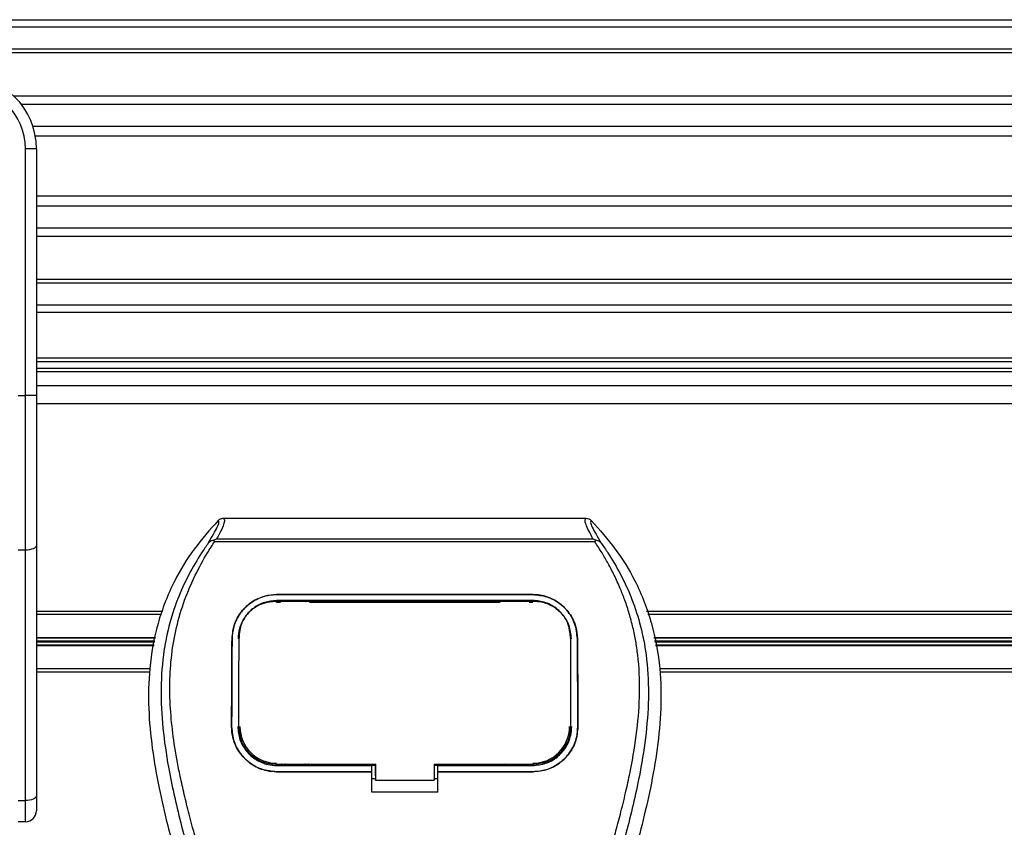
# Model space of a CAD drawing. Header units: millimetres. Extents: x 0 to 420, y 0 to 297.
# Tile 82 of 104: x 255.89 to 262.61, y 236.27 to 241.79. Entities that reach past the tile are written whole.
import ezdxf

# ---------------------------------------------------------------- set-up
doc = ezdxf.new("R2010")
doc.units = ezdxf.units.MM

msp = doc.modelspace()

# ---------------------------------------------------------------- linework, layer by layer
at = {"color": 7, "linetype": 'Continuous', "lineweight": 25}
for p, q in [((242.79066, 241.78829), (271.14066, 241.78829)), ((242.79066, 241.73829), (271.14066, 241.73829)), ((242.79066, 241.58829), (271.14066, 241.58829)), ((242.79066, 241.56279), (271.14066, 241.56279)), ((255.84377, 241.26828), (271.14066, 241.26828)), ((255.89604, 241.21027), (271.14066, 241.21027)), ((255.97489, 241.06084), (271.14066, 241.06084)), ((255.99185, 240.99329), (271.14066, 240.99329)), ((255.92461, 239.21877), (255.92461, 240.90558)), ((255.99961, 240.90558), (255.92461, 240.90558)), ((255.99961, 240.90558), (255.99961, 240.46435)), ((255.99961, 240.58329), (271.14066, 240.58329)), ((255.99961, 240.51574), (271.14066, 240.51574)), ((255.99961, 240.46435), (255.99961, 240.14681)), ((255.99961, 240.36631), (271.14066, 240.36631)), ((255.99961, 240.3083), (271.14066, 240.3083)), ((255.99961, 240.14681), (255.99961, 239.21877)), ((255.99961, 240.01379), (271.14066, 240.01379)), ((255.99961, 239.98829), (271.14066, 239.98829)), ((255.99961, 239.83829), (271.14066, 239.83829)), ((255.99961, 239.78829), (271.14066, 239.78829)), ((263.64066, 239.47329), (255.99961, 239.47329)), ((263.64066, 239.44829), (255.99961, 239.44829)), ((263.64066, 239.40279), (255.99961, 239.40279)), ((263.64066, 239.38068), (255.99961, 239.38068)), ((255.99961, 239.2884), (263.64066, 239.2884)), ((255.87461, 239.21877), (255.92461, 239.21877)), ((255.92461, 238.16223), (255.92461, 239.21877)), ((255.99961, 239.21877), (255.92461, 239.21877)), ((255.99961, 239.21877), (255.99961, 238.19393)), ((255.99961, 239.1634), (263.64066, 239.1634)), ((257.27724, 238.37985), (259.75406, 238.37985)), ((255.99961, 238.19393), (255.99961, 236.48162)), ((257.21677, 238.21995), (257.21205, 238.23064)), ((259.8139, 238.21995), (257.21677, 238.21995)), ((257.22995, 238.23949), (259.80142, 238.23949)), ((259.81939, 238.23077), (259.8139, 238.21995)), ((255.92461, 238.16223), (255.87461, 238.16223)), ((255.92461, 236.44993), (255.92461, 238.16223)), ((257.64066, 237.85832), (259.39066, 237.85832)), ((257.64066, 237.85809), (257.64066, 237.85832)), ((259.39066, 237.85809), (257.64066, 237.85809)), ((259.39066, 237.85809), (259.39066, 237.85832)), ((259.39066, 237.81784), (257.64066, 237.81784)), ((257.64066, 237.80655), (257.66654, 237.80655)), ((257.64128, 237.81123), (257.64111, 237.81123)), ((257.85526, 237.81553), (257.67605, 237.81553)), ((257.86478, 237.80655), (259.16654, 237.80655)), ((259.35526, 237.81553), (259.17605, 237.81553)), ((259.36478, 237.80655), (259.39066, 237.80655)), ((255.99961, 237.7459), (256.86353, 237.7459)), ((255.99961, 237.7234), (256.85479, 237.7234)), ((260.16779, 237.7459), (263.64066, 237.7459)), ((260.17652, 237.7234), (263.64066, 237.7234)), ((257.38413, 237.57115), (257.38356, 237.56006)), ((257.38445, 237.58267), (257.38389, 237.57163)), ((259.64741, 237.57168), (259.64684, 237.58267)), ((259.64776, 237.56006), (259.64719, 237.57114)), ((255.99961, 237.56535), (256.813, 237.56535)), ((255.99961, 237.56182), (256.81235, 237.56182)), ((255.99961, 237.54183), (256.80869, 237.54183)), ((255.99961, 237.53476), (256.80739, 237.53476)), ((255.99961, 237.51477), (256.80373, 237.51477)), ((255.99961, 237.51123), (256.80309, 237.51123)), ((257.33588, 237.55586), (257.33566, 237.55587)), ((259.69543, 237.55586), (259.69566, 237.55587)), ((260.21832, 237.56535), (263.64066, 237.56535)), ((260.21896, 237.56182), (263.64066, 237.56182)), ((260.22262, 237.54183), (263.64066, 237.54183)), ((260.22392, 237.53476), (263.64066, 237.53476)), ((260.22758, 237.51477), (263.64066, 237.51477)), ((260.22823, 237.51123), (263.64066, 237.51123)), ((255.99961, 237.3534), (256.77419, 237.3534)), ((255.99961, 237.3309), (256.77341, 237.3309)), ((260.25713, 237.3534), (263.64066, 237.3534)), ((260.25791, 237.3309), (263.64066, 237.3309)), ((257.33316, 236.95576), (257.33294, 236.95576)), ((257.38209, 236.95124), (257.38224, 236.95095)), ((259.64907, 236.95094), (259.64923, 236.95122)), ((259.69815, 236.95576), (259.69837, 236.95576)), ((257.64066, 236.68978), (257.64066, 236.69983)), ((258.3157, 236.62008), (258.3157, 236.70229)), ((258.3157, 236.69983), (258.3157, 236.58964)), ((258.7157, 236.69982), (259.3989, 236.69982)), ((258.7157, 236.69982), (258.7157, 236.58964)), ((259.39066, 236.68978), (259.39066, 236.69982)), ((257.64066, 236.68978), (258.29066, 236.68978)), ((257.64066, 236.64751), (257.64066, 236.64729)), ((257.64066, 236.64751), (258.29066, 236.64751)), ((258.29066, 236.64729), (257.64066, 236.64729)), ((257.68027, 236.69214), (257.85104, 236.69214)), ((258.29066, 236.69191), (258.3157, 236.69191)), ((258.29066, 236.64992), (258.29066, 236.68978)), ((258.29066, 236.50805), (258.29066, 236.64729)), ((258.7157, 236.69191), (258.74066, 236.69191)), ((258.74066, 236.68978), (259.39066, 236.68978)), ((258.74066, 236.64992), (258.74066, 236.68978)), ((258.74066, 236.64751), (259.39066, 236.64751)), ((258.74066, 236.50805), (258.74066, 236.64729)), ((259.39066, 236.64729), (258.74066, 236.64729)), ((259.18027, 236.69214), (259.35104, 236.69214)), ((259.39066, 236.64751), (259.39066, 236.64729)), ((258.29066, 236.5999), (258.3157, 236.5999)), ((258.3157, 236.62008), (258.3157, 236.59166)), ((258.3157, 236.58964), (258.3157, 236.59166)), ((258.3157, 236.58964), (258.7157, 236.58964)), ((258.7157, 236.5999), (258.74066, 236.5999)), ((258.74066, 236.50805), (258.29066, 236.50805)), ((255.87461, 236.44993), (255.92461, 236.44993)), ((255.92461, 236.30558), (255.92461, 236.44993)), ((255.99961, 236.48162), (255.99961, 236.38058)), ((255.92461, 236.30558), (255.87461, 236.30558))]:
    msp.add_line(p, q, dxfattribs=at)
at = {"color": 7, "linetype": 'Continuous', "lineweight": 25, "flags": 128}
for points in [[(255.99961, 238.19393), (255.99817, 238.18774), (255.9939, 238.1818), (255.98697, 238.17632), (255.97764, 238.17151), (255.96628, 238.16757), (255.95331, 238.16464), (255.93924, 238.16284), (255.92461, 238.16223)], [(257.63497, 237.81124), (257.64066, 237.81123), (257.64111, 237.81123)], [(257.6324, 236.69983), (257.96301, 236.69983), (258.3157, 236.69983)], [(255.99961, 236.48162), (255.99817, 236.47544), (255.9939, 236.46949), (255.98697, 236.46401), (255.97764, 236.45921), (255.96628, 236.45527), (255.95331, 236.45234), (255.93924, 236.45053), (255.92461, 236.44993)]]:
    msp.add_lwpolyline(points, dxfattribs=at)
at = {"color": 7, "linetype": 'Continuous', "lineweight": 25}
for centre, radius, start, end in [((255.49961, 240.90558), 0.5, 0, 90), ((255.49961, 240.90558), 0.425, 0, 90), ((257.64066, 236.95568), 0.25087, 180, 270), ((259.39066, 236.95568), 0.25087, 270, 0), ((255.92461, 236.38058), 0.075, 270, 0)]:
    msp.add_arc(centre, radius, start, end, dxfattribs=at)
for points, knots in [([(257.27724, 238.37985), (257.28058, 238.37654), (257.28726, 238.36992), (257.28003, 238.3395), (257.26169, 238.29709), (257.24048, 238.25859), (257.22995, 238.23949)], [0, 0, 0, 0, 0.2575936, 0.5147329, 0.7591509, 1, 1, 1, 1]), ([(257.2411, 238.36449), (257.24356, 238.36677), (257.2485, 238.37136), (257.25747, 238.37611), (257.26713, 238.37929), (257.27386, 238.37966), (257.27724, 238.37985)], [0, 0, 0, 0, 0.24915906, 0.49997617, 0.7491747, 1, 1, 1, 1]), ([(259.80142, 238.23949), (259.79111, 238.25873), (259.77053, 238.29713), (259.7521, 238.33945), (259.74425, 238.36987), (259.75079, 238.37652), (259.75406, 238.37985)], [0, 0, 0, 0, 0.2424224, 0.4838284, 0.7414574, 1, 1, 1, 1]), ([(259.75406, 238.37985), (259.76078, 238.37907), (259.77087, 238.3779), (259.78281, 238.37134), (259.78775, 238.36677), (259.79022, 238.36448)], [0, 0, 0, 0, 0.4987145, 0.7487494, 1, 1, 1, 1]), ([(257.2411, 238.36449), (257.18457, 238.30106), (257.07157, 238.17427), (256.92741, 237.93927), (256.82076, 237.66335), (256.76739, 237.36609), (256.76226, 237.07818), (256.78767, 236.8051), (256.84857, 236.45768), (256.91521, 236.20525), (256.95852, 236.0412)], [0, 0, 0, 0, 0.1031683, 0.2062443, 0.3333907, 0.460684, 0.5714271, 0.6826455, 0.793763, 1, 1, 1, 1]), ([(257.17295, 238.20985), (257.18541, 238.23101), (257.21043, 238.27351), (257.23636, 238.3206), (257.24995, 238.35421), (257.24405, 238.36106), (257.2411, 238.36449)], [0, 0, 0, 0, 0.2487274, 0.4994989, 0.7492786, 1, 1, 1, 1]), ([(259.79022, 238.36448), (259.78721, 238.36109), (259.7812, 238.35432), (259.79441, 238.32115), (259.82032, 238.27412), (259.84565, 238.23134), (259.85835, 238.20986)], [0, 0, 0, 0, 0.25144081, 0.50156728, 0.74986348, 1, 1, 1, 1]), ([(259.79022, 238.36448), (259.84675, 238.30106), (259.95974, 238.17426), (260.1039, 237.93927), (260.21056, 237.66335), (260.26393, 237.36609), (260.26906, 237.07818), (260.24364, 236.8051), (260.18274, 236.45768), (260.1161, 236.20525), (260.07279, 236.0412)], [0, 0, 0, 0, 0.10316681, 0.20624133, 0.33338823, 0.46068199, 0.57142551, 0.68264429, 0.79376223, 1, 1, 1, 1]), ([(257.17291, 238.20981), (257.15797, 238.18803), (257.11272, 238.12209), (257.03817, 237.99607), (256.96046, 237.82685), (256.9008, 237.64209), (256.85966, 237.42642), (256.8456, 237.18103), (256.86343, 236.9119), (256.91227, 236.6001), (256.99524, 236.24863), (257.1271, 235.77924), (257.27441, 235.2291), (257.41635, 234.59368), (257.52321, 233.95188), (257.59138, 233.30498), (257.59916, 232.87207), (257.60305, 232.65568)], [0, 0, 0, 0, 0.0171315, 0.0518789, 0.0867888, 0.1216172, 0.1567305, 0.2033881, 0.2503481, 0.2972709, 0.3674165, 0.4376773, 0.5502447, 0.6628473, 0.7753466, 0.8877074, 1, 1, 1, 1]), ([(257.70267, 232.65237), (257.70074, 232.79906), (257.69681, 233.09887), (257.66173, 233.55458), (257.60655, 234.01439), (257.53827, 234.41378), (257.46815, 234.75387), (257.4059, 235.02536), (257.33785, 235.29508), (257.26276, 235.57386), (257.19814, 235.80326), (257.15049, 235.96936), (257.12641, 236.05392), (257.10377, 236.13366), (257.08415, 236.20315), (257.06487, 236.27272), (257.04771, 236.33777), (257.03001, 236.40703), (257.01374, 236.47361), (256.99885, 236.5375), (256.98536, 236.59867), (256.96296, 236.70706), (256.9367, 236.85843), (256.9143, 237.05829), (256.9082, 237.25338), (256.92035, 237.44768), (256.95414, 237.6376), (257.00875, 237.82149), (257.08273, 237.99357), (257.14764, 238.11008), (257.19273, 238.18298), (257.20894, 238.2079), (257.21677, 238.21995)], [0, 0, 0, 0, 0.0757702, 0.1548571, 0.2359051, 0.3148505, 0.3639911, 0.4151955, 0.4586591, 0.5076202, 0.5642678, 0.5817192, 0.5968623, 0.6096795, 0.624536, 0.6341631, 0.6469813, 0.6592987, 0.6711121, 0.6824202, 0.6932232, 0.7035232, 0.739704, 0.7727671, 0.8079075, 0.8413785, 0.8748477, 0.9102013, 0.9450667, 0.9801292, 0.9903909, 1, 1, 1, 1]), ([(257.21197, 238.23063), (257.21166, 238.23057), (257.20634, 238.22959), (257.19625, 238.22668), (257.18307, 238.21989), (257.1763, 238.21317), (257.17295, 238.20985)], [0, 0, 0, 0, 0.0200108, 0.34699568, 0.67667396, 1, 1, 1, 1]), ([(257.21188, 238.23074), (257.21764, 238.23389), (257.22352, 238.23711), (257.22983, 238.23944), (257.22995, 238.23949)], [0, 0, 0, 0, 0.9812431, 1, 1, 1, 1]), ([(259.32865, 232.65237), (259.33226, 232.85573), (259.33947, 233.26238), (259.40238, 233.86948), (259.48919, 234.40337), (259.58712, 234.86584), (259.65804, 235.15747), (259.70774, 235.34824), (259.73103, 235.43576), (259.75396, 235.52013), (259.77676, 235.60267), (259.80067, 235.68815), (259.82664, 235.78006), (259.85824, 235.89057), (259.89184, 236.00786), (259.92656, 236.13029), (259.96017, 236.24876), (259.99474, 236.37965), (260.02848, 236.51781), (260.0685, 236.70266), (260.10549, 236.92511), (260.12522, 237.1897), (260.11613, 237.3938), (260.09451, 237.54037), (260.07523, 237.63397), (260.05038, 237.72796), (260.02101, 237.81741), (259.98633, 237.90555), (259.94794, 237.98966), (259.90619, 238.07039), (259.86105, 238.14772), (259.83039, 238.19469), (259.8139, 238.21995)], [0, 0, 0, 0, 0.1050162, 0.2100001, 0.3148093, 0.3841756, 0.4540228, 0.4697491, 0.4859574, 0.5007826, 0.5148922, 0.5301685, 0.5466097, 0.5642069, 0.5895177, 0.6096146, 0.6299353, 0.6531323, 0.6795668, 0.7034488, 0.7509822, 0.7962784, 0.8412589, 0.8577085, 0.8747396, 0.8922462, 0.9101144, 0.9261934, 0.9450023, 0.962977, 0.9800887, 1, 1, 1, 1]), ([(259.8584, 238.20982), (259.87334, 238.18804), (259.91859, 238.1221), (259.99315, 237.99607), (260.07085, 237.82685), (260.13051, 237.64209), (260.17165, 237.42642), (260.18571, 237.18103), (260.16788, 236.9119), (260.11904, 236.6001), (260.03607, 236.24863), (259.90421, 235.77924), (259.7569, 235.2291), (259.61497, 234.59368), (259.50811, 233.95188), (259.43993, 233.30498), (259.43215, 232.87207), (259.42827, 232.65568)], [0, 0, 0, 0, 0.0171351, 0.0518824, 0.0867922, 0.1216204, 0.1567336, 0.2033911, 0.2503509, 0.2972735, 0.3674188, 0.4376794, 0.5502464, 0.6628485, 0.7753474, 0.8877078, 1, 1, 1, 1]), ([(259.80142, 238.23949), (259.80154, 238.23945), (259.80808, 238.23725), (259.81379, 238.23398), (259.81939, 238.23077)], [0, 0, 0, 0, 0.0189016, 1, 1, 1, 1]), ([(259.85835, 238.20986), (259.855, 238.21319), (259.84823, 238.2199), (259.83505, 238.22668), (259.82498, 238.22959), (259.81968, 238.23057), (259.81938, 238.23062)], [0, 0, 0, 0, 0.3236146, 0.6535901, 0.9808697, 1, 1, 1, 1]), ([(257.33566, 237.55587), (257.33953, 237.59131), (257.34728, 237.66218), (257.40384, 237.75504), (257.48615, 237.82346), (257.5714, 237.85485), (257.62376, 237.85748), (257.64066, 237.85832)], [0, 0, 0, 0, 0.2254673, 0.4508536, 0.6773692, 0.8959117, 1, 1, 1, 1]), ([(257.64066, 237.85809), (257.60828, 237.85506), (257.54357, 237.84901), (257.45646, 237.80232), (257.38672, 237.73166), (257.34362, 237.64527), (257.33825, 237.58316), (257.33588, 237.55586)], [0, 0, 0, 0, 0.1986654, 0.3969886, 0.6042242, 0.8260387, 1, 1, 1, 1]), ([(259.39066, 237.85832), (259.42311, 237.85529), (259.48798, 237.84922), (259.57536, 237.80229), (259.64514, 237.73131), (259.688, 237.64487), (259.69332, 237.58297), (259.69566, 237.55587)], [0, 0, 0, 0, 0.1991311, 0.3979316, 0.6058895, 0.8273797, 1, 1, 1, 1]), ([(259.69543, 237.55586), (259.69155, 237.59131), (259.6838, 237.66218), (259.62719, 237.75499), (259.54488, 237.82336), (259.4597, 237.85464), (259.40743, 237.85725), (259.39066, 237.85809)], [0, 0, 0, 0, 0.2256595, 0.4512475, 0.6779682, 0.8966264, 1, 1, 1, 1]), ([(257.64066, 237.81784), (257.61246, 237.81519), (257.5561, 237.80989), (257.48031, 237.7689), (257.42015, 237.70719), (257.38342, 237.63243), (257.37897, 237.5791), (257.37701, 237.55568)], [0, 0, 0, 0, 0.2000051, 0.3997225, 0.6073327, 0.8275308, 1, 1, 1, 1]), ([(257.63497, 237.81124), (257.60692, 237.8087), (257.55081, 237.80362), (257.476, 237.76347), (257.41944, 237.7036), (257.38884, 237.63572), (257.38549, 237.58988), (257.38413, 237.57115)], [0, 0, 0, 0, 0.2128654, 0.4257218, 0.6387225, 0.8523499, 1, 1, 1, 1]), ([(259.39634, 237.81123), (259.39444, 237.81123), (259.19436, 237.81095), (258.60934, 237.81128), (258.02622, 237.81125), (257.64128, 237.81123)], [0, 0, 0, 0, 0.0032392, 0.3420114, 1, 1, 1, 1]), ([(257.67605, 237.81553), (257.67877, 237.81532), (257.68377, 237.81493), (257.68795, 237.81238), (257.68986, 237.81122)], [0, 0, 0, 0, 0.5442305, 1, 1, 1, 1]), ([(257.84117, 237.81121), (257.84371, 237.81262), (257.84808, 237.81506), (257.85313, 237.81539), (257.85526, 237.81553)], [0, 0, 0, 0, 0.57883712, 1, 1, 1, 1]), ([(259.17605, 237.81553), (259.17877, 237.81532), (259.18379, 237.81492), (259.18799, 237.81237), (259.18991, 237.8112)], [0, 0, 0, 0, 0.5420065, 1, 1, 1, 1]), ([(259.34119, 237.81122), (259.34372, 237.81263), (259.34808, 237.81506), (259.35313, 237.81539), (259.35526, 237.81553)], [0, 0, 0, 0, 0.5782449, 1, 1, 1, 1]), ([(259.6543, 237.55568), (259.65102, 237.58634), (259.64447, 237.64766), (259.59568, 237.72815), (259.52461, 237.78741), (259.45092, 237.81475), (259.40554, 237.81708), (259.39066, 237.81784)], [0, 0, 0, 0, 0.2255211, 0.4509943, 0.6767202, 0.8940147, 1, 1, 1, 1]), ([(259.64719, 237.57114), (259.6443, 237.59882), (259.63853, 237.6542), (259.59463, 237.72669), (259.53025, 237.78017), (259.46007, 237.80751), (259.41419, 237.81019), (259.39634, 237.81123)], [0, 0, 0, 0, 0.2177322, 0.4355788, 0.6507548, 0.8640725, 1, 1, 1, 1]), ([(257.38224, 236.95095), (257.38224, 236.95252), (257.38243, 237.04784), (257.38277, 237.19688), (257.3834, 237.39677), (257.38385, 237.5081), (257.3841, 237.56597), (257.38413, 237.57115)], [0, 0, 0, 0, 0.0075194, 0.4566651, 0.7153557, 0.9745252, 1, 1, 1, 1]), ([(259.64719, 237.57114), (259.64721, 237.56597), (259.64764, 237.47014), (259.64819, 237.31944), (259.64873, 237.1187), (259.64896, 237.0085), (259.64907, 236.95252), (259.64907, 236.95094)], [0, 0, 0, 0, 0.02546624, 0.4713629, 0.73178735, 0.99246436, 1, 1, 1, 1]), ([(257.33294, 236.95576), (257.3331, 237.00607), (257.33349, 237.13196), (257.33429, 237.3329), (257.3352, 237.48147), (257.33566, 237.55587)], [0, 0, 0, 0, 0.249392, 0.6241438, 1, 1, 1, 1]), ([(257.33588, 237.55586), (257.33529, 237.45706), (257.33441, 237.30858), (257.33363, 237.10753), (257.33332, 237.00636), (257.33316, 236.95576)], [0, 0, 0, 0, 0.4985433, 0.7491675, 1, 1, 1, 1]), ([(259.69815, 236.95576), (259.69799, 237.00607), (259.6976, 237.13198), (259.6968, 237.33295), (259.69589, 237.48148), (259.69543, 237.55586)], [0, 0, 0, 0, 0.2493778, 0.6241217, 1, 1, 1, 1]), ([(259.69566, 237.55587), (259.69624, 237.45703), (259.69713, 237.30852), (259.6979, 237.10749), (259.69821, 237.00635), (259.69837, 236.95576)], [0, 0, 0, 0, 0.49858361, 0.74918971, 1, 1, 1, 1]), ([(257.64066, 236.64729), (257.60614, 236.65068), (257.5371, 236.65745), (257.44504, 236.71025), (257.37548, 236.78798), (257.33817, 236.87479), (257.33445, 236.93244), (257.33294, 236.95576)], [0, 0, 0, 0, 0.2134118, 0.4268173, 0.6404853, 0.8545743, 1, 1, 1, 1]), ([(257.33316, 236.95576), (257.33647, 236.92115), (257.34307, 236.85193), (257.39606, 236.75945), (257.47418, 236.68972), (257.56075, 236.65278), (257.61793, 236.64901), (257.64066, 236.64751)], [0, 0, 0, 0, 0.2152728, 0.4305775, 0.6450792, 0.8589771, 1, 1, 1, 1]), ([(257.37519, 236.95568), (257.37807, 236.92578), (257.38384, 236.86598), (257.42971, 236.78614), (257.49728, 236.726), (257.57195, 236.69428), (257.62118, 236.69106), (257.64066, 236.68978)], [0, 0, 0, 0, 0.2155433, 0.4311178, 0.6459265, 0.8599501, 1, 1, 1, 1]), ([(257.38224, 236.95095), (257.38497, 236.92267), (257.39042, 236.8661), (257.43378, 236.79059), (257.49765, 236.7338), (257.56799, 236.70402), (257.61423, 236.70101), (257.6324, 236.69983)], [0, 0, 0, 0, 0.2161227, 0.4322836, 0.6474825, 0.8614599, 1, 1, 1, 1]), ([(259.69837, 236.95576), (259.69506, 236.92114), (259.68846, 236.85188), (259.63546, 236.75932), (259.55726, 236.68953), (259.47061, 236.65256), (259.41339, 236.64879), (259.39066, 236.64729)], [0, 0, 0, 0, 0.2152168, 0.4304623, 0.6450993, 0.8590403, 1, 1, 1, 1]), ([(259.39066, 236.64751), (259.42516, 236.65089), (259.49415, 236.65766), (259.58611, 236.71044), (259.65563, 236.78808), (259.69292, 236.87481), (259.69664, 236.93245), (259.69815, 236.95576)], [0, 0, 0, 0, 0.2134298, 0.4268559, 0.6403481, 0.8544905, 1, 1, 1, 1]), ([(259.39066, 236.68978), (259.42043, 236.6927), (259.47999, 236.69854), (259.55938, 236.74409), (259.61939, 236.81111), (259.65156, 236.88592), (259.65481, 236.93561), (259.65612, 236.95568)], [0, 0, 0, 0, 0.2134822, 0.4269583, 0.6406207, 0.8548221, 1, 1, 1, 1]), ([(259.3989, 236.69982), (259.42692, 236.70257), (259.48294, 236.70807), (259.55765, 236.75093), (259.6142, 236.81403), (259.64471, 236.88472), (259.64781, 236.93181), (259.64907, 236.95094)], [0, 0, 0, 0, 0.212876, 0.4257362, 0.6390345, 0.8533124, 1, 1, 1, 1]), ([(257.68027, 236.69214), (257.67873, 236.69348), (257.67614, 236.69573), (257.67333, 236.69829), (257.67203, 236.69952), (257.67171, 236.69983)], [0, 0, 0, 0, 0.5217125, 0.8781434, 1, 1, 1, 1]), ([(257.69791, 236.69983), (257.69748, 236.69928), (257.69534, 236.69651), (257.6892, 236.69321), (257.68335, 236.69251), (257.68027, 236.69214)], [0, 0, 0, 0, 0.10642295, 0.53086448, 1, 1, 1, 1]), ([(257.85104, 236.69214), (257.84827, 236.69244), (257.84273, 236.69303), (257.83655, 236.69613), (257.83412, 236.69905), (257.83348, 236.69983)], [0, 0, 0, 0, 0.4233453, 0.8466836, 1, 1, 1, 1]), ([(257.85959, 236.69983), (257.85927, 236.69952), (257.85784, 236.69814), (257.855, 236.69558), (257.85241, 236.69333), (257.85104, 236.69214)], [0, 0, 0, 0, 0.1217656, 0.5374861, 1, 1, 1, 1]), ([(259.18027, 236.69214), (259.17873, 236.69348), (259.17614, 236.69573), (259.17333, 236.69829), (259.17204, 236.69951), (259.17172, 236.69982)], [0, 0, 0, 0, 0.522407, 0.8793122, 1, 1, 1, 1]), ([(259.19791, 236.69982), (259.19748, 236.69927), (259.19533, 236.69651), (259.1892, 236.69321), (259.18335, 236.69251), (259.18027, 236.69214)], [0, 0, 0, 0, 0.1058158, 0.5305457, 1, 1, 1, 1]), ([(259.35104, 236.69214), (259.34827, 236.69244), (259.34273, 236.69303), (259.33655, 236.69612), (259.33413, 236.69905), (259.33349, 236.69982)], [0, 0, 0, 0, 0.4236642, 0.8473213, 1, 1, 1, 1]), ([(259.35958, 236.69982), (259.35926, 236.69951), (259.35784, 236.69814), (259.355, 236.69558), (259.35241, 236.69333), (259.35104, 236.69214)], [0, 0, 0, 0, 0.1204858, 0.5368121, 1, 1, 1, 1])]:
    msp.add_open_spline(points, degree=3, knots=knots, dxfattribs=at)

doc.saveas('drawing.dxf')
